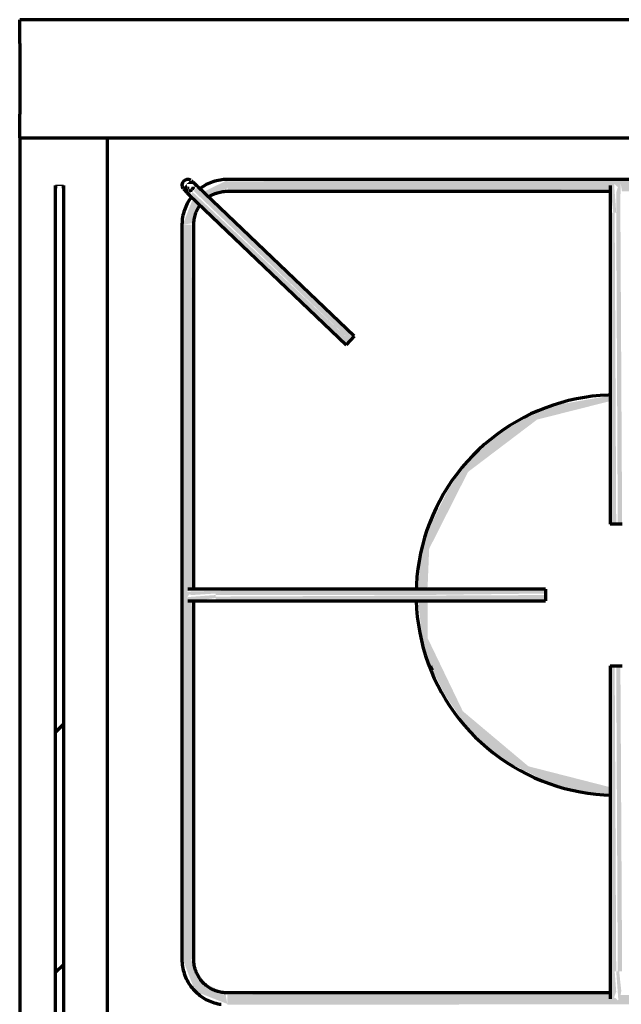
# Model space of a CAD drawing. Header units: millimetres. Extents: x -20654 to 2526, y -8238 to 977.
# Tile 55 of 219: x -10340.606 to -10340.453, y -4112.319 to -4112.069. Entities that reach past the tile are written whole.
import ezdxf

# ---------------------------------------------------------------- set-up
doc = ezdxf.new("R2010")
doc.units = ezdxf.units.MM
doc.layers.add('01 CONTORNO_dwg', color=252, linetype='Continuous')
doc.layers.add('Q-SPCQ', color=91, linetype='Continuous')

# ---------------------------------------------------------------- blocks, each defined once
blk = doc.blocks.new('FP_1_12-PLANTA')
at = {"layer": 'Q-SPCQ'}
blk.add_line((207.9483492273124, 592.0051499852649), (207.9483492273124, 594.005149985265), dxfattribs=at)
blk = doc.blocks.new('terreo')
at = {"layer": '01 CONTORNO_dwg', "lineweight": 70}
h = blk.add_hatch(color=256, dxfattribs=at)
h.paths.add_polyline_path([(-16658.94665253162, -2647.182542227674), (-16656.1987256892, -2646.723680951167), (-16654.96437204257, -2641.822385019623), (-16656.56818084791, -2641.076072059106), (-16658.70827460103, -2646.570532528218)], flags=0)
h.paths.add_polyline_path([(-16652.05409800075, -2640.454139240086), (-16647.64761442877, -2637.932542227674), (-16647.64761442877, -2635.88350412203), (-16653.73740276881, -2638.845132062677), (-16652.25363850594, -2640.263406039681)], flags=0)
h = blk.add_hatch(color=256, dxfattribs=at)
h.paths.add_polyline_path([(-16657.99089115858, -2636.854417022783), (-16655.93359872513, -2636.816576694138), (-16657.20299825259, -2636.123017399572)], flags=0)
h.paths.add_polyline_path([(-16657.17808546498, -2637.631347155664), (-16657.20299825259, -2637.080530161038), (-16657.20299825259, -2637.607533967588)], flags=0)
for points in [[(-16356.06230329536, -2638.682542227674), (-16355.94157788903, -2638.113636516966), (-16355.19761537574, -2636.794313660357), (-16354.44077479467, -2637.570770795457), (-16353.56160054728, -2637.022471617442), (-16353.2906812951, -2638.682542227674), (-16247.19576424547, -2638.160535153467), (-16246.44246539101, -2636.794313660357), (-16245.64590317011, -2637.494423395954), (-16244.79470515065, -2637.106855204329), (-16244.5355313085, -2638.682542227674), (-16147.23731445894, -2638.243202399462), (-16147.23731445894, -2635.68254222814), (-16647.64761442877, -2636.121882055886), (-16647.54697568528, -2638.682542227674), (-16550.09576424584, -2638.160535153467), (-16549.31733837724, -2636.870600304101), (-16548.58562481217, -2637.570770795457), (-16547.72741794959, -2636.871833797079), (-16547.43553130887, -2638.682542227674), (-16441.34061426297, -2638.160535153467), (-16440.53439034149, -2636.954996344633), (-16439.83047482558, -2637.570770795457), (-16438.96052255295, -2636.956217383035), (-16438.68038132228, -2638.682542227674), (-16356.19650316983, -2638.682542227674)], [(-16548.89246444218, -2644.14293928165), (-16549.46162431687, -2636.43254222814), (-16549.83889000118, -2636.870195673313), (-16550.18211537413, -2639.193235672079), (-16549.64246444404, -2644.14293928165), (-16549.2806930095, -2644.14293928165)], [(-16548.504235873, -2644.14293928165), (-16547.83180427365, -2644.14293928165), (-16547.78856325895, -2636.43254222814), (-16548.22178583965, -2636.871450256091), (-16548.89246444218, -2638.96886039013), (-16548.89246444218, -2644.14293928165)], [(-16617.47991422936, -2677.652356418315), (-16616.73705549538, -2676.287393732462), (-16656.47011009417, -2638.845132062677), (-16656.93474256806, -2639.938443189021), (-16617.51856761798, -2677.615409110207)], [(-16616.44345385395, -2676.568036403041), (-16615.71056569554, -2675.193543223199), (-16655.46896625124, -2637.797759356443), (-16656.20185440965, -2638.564489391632), (-16616.73705549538, -2676.287393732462)], [(-16550.39246444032, -2723.156716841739), (-16548.89246444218, -2723.156716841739), (-16549.2806930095, -2644.14293928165), (-16550.39246444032, -2644.14293928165), (-16550.39246444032, -2713.208954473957)], [(-16547.44357570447, -2723.156716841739), (-16547.39246444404, -2723.156716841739), (-16547.83180427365, -2644.14293928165), (-16548.89246444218, -2644.14293928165), (-16548.504235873, -2723.156716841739), (-16547.59342633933, -2723.156716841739)], [(-16659.14761442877, -2833.630891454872), (-16656.14761442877, -2833.630891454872), (-16656.64499805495, -2742.502142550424), (-16657.84457441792, -2741.773378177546), (-16657.25938586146, -2740.956517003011), (-16657.84127433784, -2740.188501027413), (-16656.14761442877, -2739.707828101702), (-16656.72008459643, -2647.182542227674), (-16659.14761442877, -2647.182542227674), (-16659.14761442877, -2790.960756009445)], [(-16656.58695425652, -2741.156716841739), (-16650.60314766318, -2740.76848827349), (-16650.60314766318, -2740.09605666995), (-16658.39761442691, -2740.298329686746), (-16657.84247789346, -2740.766514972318), (-16656.64499805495, -2741.156716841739)], [(-16655.83641088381, -2742.613740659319), (-16650.60314766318, -2741.906716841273), (-16650.60314766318, -2741.156716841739), (-16657.64761442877, -2741.672127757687), (-16657.8457468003, -2742.336419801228), (-16655.89535381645, -2742.605605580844)], [(-16598.9189633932, -2741.156716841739), (-16566.88216447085, -2740.76848827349), (-16566.88216447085, -2739.656716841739), (-16650.60314766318, -2740.09605666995), (-16650.60314766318, -2741.156716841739), (-16598.9216483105, -2741.156716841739)], [(-16650.60314766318, -2742.656716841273), (-16566.88216447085, -2742.217377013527), (-16566.88216447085, -2741.156716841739), (-16650.60314766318, -2741.544945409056), (-16650.60314766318, -2742.613740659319)], [(-16550.39246444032, -2836.670494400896), (-16548.89246444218, -2836.670494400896), (-16549.2806930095, -2759.156716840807), (-16550.39246444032, -2759.156716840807), (-16550.39246444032, -2791.956716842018)], [(-16547.39246444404, -2836.670494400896), (-16547.83180427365, -2759.156716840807), (-16548.89246444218, -2759.156716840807), (-16548.504235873, -2836.670494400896), (-16547.44357570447, -2836.670494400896)], [(-16647.64761442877, -2844.929929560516), (-16648.10647570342, -2842.182002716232), (-16652.01067969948, -2840.337659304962), (-16653.75408459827, -2839.426705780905), (-16656.89761442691, -2833.630891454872), (-16658.94665253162, -2833.630891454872), (-16655.77934241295, -2841.762619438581), (-16648.26037354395, -2844.691259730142)], [(-16549.9531246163, -2844.691551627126), (-16548.89246444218, -2841.844573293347), (-16549.2806930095, -2836.670494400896), (-16549.9531246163, -2836.670494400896), (-16549.98792674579, -2844.441519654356)], [(-16548.14246444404, -2844.929929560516), (-16547.60298787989, -2841.616428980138), (-16548.14246444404, -2836.670494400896), (-16548.89246444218, -2836.670494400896), (-16548.32330456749, -2844.380891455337), (-16548.20537766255, -2844.738922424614)], [(-16647.64761442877, -2845.130891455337), (-16147.23731445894, -2844.691551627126), (-16147.3379531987, -2842.130891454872), (-16244.78916464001, -2842.652898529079), (-16245.56759050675, -2843.942833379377), (-16246.29930407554, -2843.24266288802), (-16247.15751093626, -2843.941599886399), (-16247.44939757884, -2842.130891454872), (-16353.40271762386, -2842.64129909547), (-16354.11785711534, -2843.858617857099), (-16354.94468549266, -2843.24266288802), (-16355.71028819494, -2843.857382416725), (-16356.19650316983, -2842.130891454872), (-16438.80053982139, -2842.699885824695), (-16439.42452432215, -2844.019120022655), (-16440.38707980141, -2843.403459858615), (-16441.11312628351, -2843.791125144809), (-16441.58620319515, -2842.130891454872), (-16547.68916463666, -2842.652898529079), (-16548.44246349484, -2844.019120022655), (-16549.23902571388, -2843.319010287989), (-16550.0902237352, -2843.706578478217), (-16550.34939757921, -2842.130891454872), (-16647.64761442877, -2842.570231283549), (-16647.64761442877, -2845.079780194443)]]:
    blk.add_hatch(color=256, dxfattribs=at).paths.add_polyline_path(points, flags=0)
h = blk.add_hatch(color=256, dxfattribs=at)
h.paths.add_polyline_path([(-16657.20299825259, -2639.611862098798), (-16657.99089115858, -2636.854417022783), (-16658.92940093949, -2637.961659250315), (-16657.2383147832, -2639.578104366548)], flags=0)
h.paths.add_polyline_path([(-16657.09945542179, -2639.503538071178), (-16657.29759064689, -2637.517116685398), (-16657.76789109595, -2637.517116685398), (-16657.1574410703, -2639.331219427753)], flags=0)
h = blk.add_hatch(dxfattribs=at)
h.set_pattern_fill('FP1_7', color=256, scale=0.9999999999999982, angle=89.99999999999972, style=0, pattern_type=2)
h.set_pattern_definition([(44.99999999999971, (-0.0003144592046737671, 0.0001085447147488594), (-125.7235856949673, 125.7235856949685), []), (44.99999999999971, (-0.0003144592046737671, 190.5001085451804), (-125.7235856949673, 125.7235856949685), [])])
h.paths.add_polyline_path([(-16689.24246444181, -3048.079240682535), (-16689.24246444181, -2642.182542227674), (-16691.24246444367, -2642.182542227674), (-16691.24246444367, -3048.079240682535)], flags=0)
h = blk.add_hatch(color=256, dxfattribs=at)
h.paths.add_polyline_path([(-16550.39246444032, -2791.773327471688), (-16550.70201619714, -2789.858839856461), (-16571.18569739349, -2784.624036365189), (-16587.85015468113, -2770.620960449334), (-16596.77618670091, -2752.085863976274), (-16596.77749381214, -2742.656716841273), (-16599.12676962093, -2743.054478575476), (-16597.94637919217, -2754.013316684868), (-16595.39696801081, -2760.520449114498), (-16592.40351282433, -2766.407237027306), (-16588.10667206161, -2772.829998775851), (-16584.79578885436, -2776.801716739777), (-16578.74747694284, -2782.026026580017), (-16575.01582214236, -2784.309372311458), (-16566.3716639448, -2788.625491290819), (-16558.68666004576, -2790.867296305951), (-16554.20736007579, -2791.306919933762)], flags=0)
h.paths.add_polyline_path([(-16598.8379033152, -2739.656716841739), (-16596.77618670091, -2739.126221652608), (-16596.38056360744, -2729.406049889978), (-16586.51558149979, -2709.914571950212), (-16568.97673385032, -2696.625678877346), (-16550.39246444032, -2691.925393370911), (-16550.39246444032, -2690.552732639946), (-16563.82344190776, -2692.872107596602), (-16572.47189569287, -2696.470347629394), (-16579.31223222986, -2700.737626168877), (-16585.50433465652, -2706.309720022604), (-16589.37024138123, -2711.063122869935), (-16591.79614381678, -2714.846536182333), (-16595.85962754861, -2723.115487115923), (-16598.41880238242, -2730.227569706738), (-16598.9892491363, -2737.168876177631), (-16598.89745398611, -2739.656716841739)], flags=0)
h = blk.add_hatch(color=256, dxfattribs=at)
h.paths.add_polyline_path([(-16550.39246444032, -2791.814260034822), (-16550.39246444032, -2791.773327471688), (-16554.08860428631, -2791.463233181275)], flags=0)
h.paths.add_polyline_path([(-16570.9337583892, -2786.925935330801), (-16575.35269473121, -2784.116851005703), (-16571.00848666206, -2786.881871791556)], flags=0)
h.paths.add_polyline_path([(-16588.60950375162, -2772.829998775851), (-16591.79559733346, -2767.468431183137), (-16588.68524781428, -2772.718125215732)], flags=0)
h.paths.add_polyline_path([(-16598.41880238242, -2752.460780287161), (-16598.9995883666, -2745.14455750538), (-16598.44027942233, -2752.316685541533)], flags=0)
h.paths.add_polyline_path([(-16598.41880238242, -2729.852653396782), (-16596.03617073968, -2723.567552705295), (-16593.51415306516, -2717.848047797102), (-16596.49635558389, -2724.052833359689), (-16598.29034897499, -2729.433770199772)], flags=0)
h = blk.add_hatch(color=256, dxfattribs=at)
h.paths.add_polyline_path([(-16570.9337583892, -2786.925935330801), (-16571.18569739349, -2786.473164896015), (-16571.02568612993, -2786.852625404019)], flags=0)
h.paths.add_polyline_path([(-16596.83822803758, -2732.027385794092), (-16596.77618670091, -2731.884137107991), (-16596.86808787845, -2730.263576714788)], flags=0)
for p, q in [((-16135.33731445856, -2595.130891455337), (-16700.34246444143, -2595.130891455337)), ((-16700.34246444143, -2601.165592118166), (-16700.34246444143, -2595.130891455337)), ((-16700.34246444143, -2601.165592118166), (-16700.34246444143, -2619.088446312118)), ((-16700.34246444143, -2625.130891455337), (-16700.34246444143, -2619.088446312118)), ((-16700.34246444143, -2625.130891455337), (-16135.33731445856, -2625.130891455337)), ((-16700.34246444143, -2625.130891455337), (-16700.34246444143, -3065.130891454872)), ((-16678.13707283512, -2625.130891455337), (-16678.13707283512, -3065.138983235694)), ((-16147.23731445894, -2635.68254222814), (-16647.64761442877, -2635.68254222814)), ((-16691.24246444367, -2642.182542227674), (-16691.24246444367, -2637.182542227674)), ((-16691.24246444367, -2637.182542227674), (-16691.24246444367, -2637.852415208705)), ((-16689.24246444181, -2637.852415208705), (-16689.24246444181, -2637.182542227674)), ((-16689.24246444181, -2637.182542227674), (-16689.24246444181, -2642.182542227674)), ((-16615.4069934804, -2675.483716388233), (-16655.1653940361, -2637.480169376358)), ((-16647.64761442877, -2638.682542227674), (-16550.20459929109, -2638.682542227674)), ((-16657.2383147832, -2639.648809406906), (-16617.47991422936, -2677.652356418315)), ((-16691.24246444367, -3048.079240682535), (-16691.24246444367, -2642.182542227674)), ((-16689.24246444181, -2642.182542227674), (-16689.24246444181, -3048.079240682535)), ((-16550.39246444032, -2644.14293928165), (-16550.39246444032, -2723.156716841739)), ((-16659.14761442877, -2647.182542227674), (-16659.14761442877, -2833.630891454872)), ((-16656.14761442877, -2739.844357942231), (-16656.14761442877, -2647.182542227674)), ((-16615.4069934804, -2675.483716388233), (-16616.44345385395, -2676.568036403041)), ((-16616.44345385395, -2676.568036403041), (-16617.47991422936, -2677.652356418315)), ((-16548.89246444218, -2723.156716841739), (-16550.39246444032, -2723.156716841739)), ((-16547.39246444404, -2723.156716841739), (-16548.89246444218, -2723.156716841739)), ((-16566.88216447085, -2739.656716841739), (-16650.60314766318, -2739.656716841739)), ((-16566.88216447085, -2739.656716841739), (-16566.88216447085, -2741.156716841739)), ((-16566.88216447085, -2741.156716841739), (-16566.88216447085, -2742.656716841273)), ((-16656.14761442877, -2833.630891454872), (-16656.14761442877, -2742.570789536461)), ((-16650.60314766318, -2742.656716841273), (-16566.88216447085, -2742.656716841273)), ((-16550.39246444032, -2759.156716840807), (-16550.39246444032, -2836.670494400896)), ((-16550.39246444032, -2759.156716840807), (-16548.89246444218, -2759.156716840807)), ((-16548.89246444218, -2759.156716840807), (-16547.39246444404, -2759.156716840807)), ((-16550.30954474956, -2842.130891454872), (-16647.64761442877, -2842.130891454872))]:
    blk.add_line(p, q, dxfattribs=at)
at = {"layer": '01 CONTORNO_dwg', "lineweight": 70, "flags": 128}
for points in [[(-16655.1653940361, -2637.480169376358), (-16655.22320901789, -2637.424906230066), (-16655.28093150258, -2637.369731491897), (-16655.33846915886, -2637.314733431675), (-16655.39572992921, -2637.260000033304), (-16655.45262220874, -2637.205618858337), (-16655.50905498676, -2637.151676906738), (-16655.56493798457, -2637.098260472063), (-16655.62018179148, -2637.045455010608), (-16655.67469803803, -2636.993344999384), (-16655.72839950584, -2636.942013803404), (-16655.781200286, -2636.891543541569), (-16655.83301590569, -2636.842014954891), (-16655.88376347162, -2636.793507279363), (-16655.93336180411, -2636.746098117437), (-16655.98173154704, -2636.699863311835), (-16656.02879532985, -2636.654876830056), (-16656.07447784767, -2636.61121064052), (-16656.11870603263, -2636.568934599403), (-16656.16140911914, -2636.528116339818), (-16656.2025187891, -2636.48882116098), (-16656.24196928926, -2636.451111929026), (-16656.27969749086, -2636.415048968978), (-16656.31564304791, -2636.380689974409), (-16656.34974845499, -2636.348089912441), (-16656.38195914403, -2636.317300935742), (-16656.41222358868, -2636.288372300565), (-16656.44049336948, -2636.261350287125), (-16656.46672327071, -2636.236278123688), (-16656.49087131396, -2636.213195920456), (-16656.51289888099, -2636.192140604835), (-16656.53277073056, -2636.173145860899), (-16656.55045506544, -2636.156242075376), (-16656.56592359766, -2636.141456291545), (-16656.57915158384, -2636.128812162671), (-16656.590117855, -2636.118329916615), (-16656.59880487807, -2636.110026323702), (-16656.60519874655, -2636.103914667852), (-16656.60928923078, -2636.100004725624), (-16656.61106979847, -2636.098302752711)], [(-16647.64761442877, -2635.68254222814), (-16648.10749177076, -2635.691741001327), (-16648.56663340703, -2635.71932260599), (-16649.02430481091, -2635.765242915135), (-16649.47977380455, -2635.829428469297), (-16649.93231173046, -2635.911776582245), (-16650.3811946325, -2636.012155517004), (-16650.8257043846, -2636.130404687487), (-16651.26512987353, -2636.26633492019), (-16651.69876811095, -2636.419728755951), (-16652.12592536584, -2636.590340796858), (-16652.54591827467, -2636.777898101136), (-16652.95807494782, -2636.982100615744), (-16653.36173601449, -2637.202621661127), (-16653.75625570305, -2637.439108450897), (-16654.14100287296, -2637.691182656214), (-16654.51536200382, -2637.958441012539)], [(-16658.68407480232, -2638.266862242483), (-16658.68291834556, -2638.267967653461), (-16658.6794508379, -2638.271282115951), (-16658.67367781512, -2638.2768003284), (-16658.66560851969, -2638.284513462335), (-16658.65525585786, -2638.294409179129), (-16658.64263639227, -2638.306471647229), (-16658.62777031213, -2638.320681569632), (-16658.61068139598, -2638.337016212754), (-16658.59139699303, -2638.355449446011), (-16658.56994794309, -2638.375951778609), (-16658.54636856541, -2638.398490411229), (-16658.52069657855, -2638.42302928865), (-16658.49297305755, -2638.449529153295), (-16658.46324234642, -2638.477947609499), (-16658.43155201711, -2638.508239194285), (-16658.3979527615, -2638.540355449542), (-16658.36249833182, -2638.574244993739), (-16658.32524544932, -2638.609853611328), (-16658.28625370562, -2638.647124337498), (-16658.24558548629, -2638.685997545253), (-16658.20330584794, -2638.726411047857), (-16658.15948243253, -2638.768300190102), (-16658.1141853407, -2638.811597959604), (-16658.06748704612, -2638.856235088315), (-16658.0194622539, -2638.902140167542), (-16657.97018779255, -2638.949239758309), (-16657.91974248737, -2638.997458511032), (-16657.8682070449, -2639.046719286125), (-16657.81566390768, -2639.096943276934), (-16657.76219713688, -2639.148050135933), (-16657.70789226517, -2639.199958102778), (-16657.65283616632, -2639.252584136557), (-16657.59711692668, -2639.305844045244), (-16657.54082367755, -2639.359652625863), (-16657.48404648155, -2639.413923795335), (-16657.42687616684, -2639.468570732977), (-16657.36940419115, -2639.523506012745), (-16657.31172250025, -2639.578641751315), (-16657.25392337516, -2639.633889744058), (-16657.2383147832, -2639.648809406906)], [(-16652.52253430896, -2640.219413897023), (-16652.24018402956, -2640.030038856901), (-16651.9504866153, -2639.852106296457), (-16651.65390552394, -2639.685900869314), (-16651.35091521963, -2639.531688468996), (-16651.04200042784, -2639.389715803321), (-16650.72765534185, -2639.260209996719), (-16650.40838284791, -2639.143378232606), (-16650.08469370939, -2639.03940741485), (-16649.75710576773, -2638.948463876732), (-16649.42614308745, -2638.870693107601), (-16649.09233514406, -2638.806219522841), (-16648.7562159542, -2638.75514626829), (-16648.41832323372, -2638.717555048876), (-16648.07919755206, -2638.693506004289), (-16647.73938142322, -2638.683037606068), (-16647.64761442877, -2638.682542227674)], [(-16550.39246444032, -2637.182542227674), (-16550.39246444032, -2637.188109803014), (-16550.39246444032, -2637.204803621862), (-16550.39246444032, -2637.232596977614), (-16550.39246444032, -2637.271445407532), (-16550.39246444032, -2637.321286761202), (-16550.39246444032, -2637.382041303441), (-16550.39246444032, -2637.453611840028), (-16550.39246444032, -2637.535883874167), (-16550.39246444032, -2637.628725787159), (-16550.39246444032, -2637.731989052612), (-16550.39246444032, -2637.845508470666), (-16550.39246444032, -2637.969102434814), (-16550.39246444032, -2638.102573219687), (-16550.39246444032, -2638.245707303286), (-16550.39246444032, -2638.398275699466), (-16550.39246444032, -2638.560034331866), (-16550.39246444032, -2638.73072442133), (-16550.39246444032, -2638.910072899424), (-16550.39246444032, -2639.097792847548), (-16550.39246444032, -2639.293583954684), (-16550.39246444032, -2639.497132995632), (-16550.39246444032, -2639.708114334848), (-16550.39246444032, -2639.926190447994), (-16550.39246444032, -2640.151012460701), (-16550.39246444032, -2640.382220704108), (-16550.39246444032, -2640.619445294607), (-16550.39246444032, -2640.862306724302), (-16550.39246444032, -2641.11041646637), (-16550.39246444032, -2641.363377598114), (-16550.39246444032, -2641.620785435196), (-16550.39246444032, -2641.8822281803), (-16550.39246444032, -2642.147287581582), (-16550.39246444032, -2642.415539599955), (-16550.39246444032, -2642.686555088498), (-16550.39246444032, -2642.959900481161), (-16550.39246444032, -2643.235138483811), (-16550.39246444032, -2643.511828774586), (-16550.39246444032, -2643.789528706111), (-16550.39246444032, -2644.067794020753), (-16550.39246444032, -2644.14293928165)], [(-16656.79703305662, -2640.215610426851), (-16657.06831746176, -2640.587062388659), (-16657.32453075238, -2640.969065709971), (-16657.56526304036, -2641.361009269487), (-16657.79012920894, -2641.762266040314), (-16657.99876951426, -2642.172194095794), (-16658.19085018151, -2642.590137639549), (-16658.36606391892, -2643.015428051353), (-16658.52413042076, -2643.447384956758), (-16658.66479682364, -2643.885317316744), (-16658.7878380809, -2644.328524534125), (-16658.89305735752, -2644.776297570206), (-16658.98028632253, -2645.227920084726), (-16659.04938543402, -2645.682669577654), (-16659.10024414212, -2646.139818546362), (-16659.13278108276, -2646.598635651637), (-16659.1469442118, -2647.05838688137), (-16659.14761442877, -2647.182542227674)], [(-16656.14761442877, -2647.182542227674), (-16656.14081533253, -2646.842632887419), (-16656.12042893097, -2646.503267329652), (-16656.08648783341, -2646.164988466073), (-16656.03904633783, -2645.828337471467), (-16655.9781803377, -2645.493852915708), (-16655.90398721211, -2645.162069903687), (-16655.81658565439, -2644.83351921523), (-16655.71611548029, -2644.508726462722), (-16655.60273742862, -2644.188211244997), (-16655.47663287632, -2643.872486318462), (-16655.33800356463, -2643.562056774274), (-16655.1870712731, -2643.257419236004), (-16655.02407745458, -2642.95906105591), (-16654.84928287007, -2642.667459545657), (-16654.66296715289, -2642.383081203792), (-16654.46542837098, -2642.106380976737)], [(-16550.09262012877, -2690.380723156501), (-16550.92392262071, -2690.397351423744), (-16552.95213089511, -2690.519190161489), (-16554.97384457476, -2690.722038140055), (-16556.98582934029, -2691.005570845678), (-16558.98486644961, -2691.369334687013), (-16560.96775786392, -2691.812747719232), (-16562.93133139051, -2692.33510057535), (-16564.87244572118, -2692.935557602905), (-16566.78799549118, -2693.613158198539), (-16568.67491623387, -2694.366818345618), (-16570.53018927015, -2695.195332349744), (-16572.35084655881, -2696.097374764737), (-16574.13397544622, -2697.071502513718), (-16575.87672329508, -2698.11615720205), (-16577.5763020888, -2699.229667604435), (-16579.22999286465, -2700.410252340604), (-16580.83515006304, -2701.656022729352), (-16582.38920577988, -2702.964985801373), (-16583.88967385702, -2704.335047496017), (-16585.33415386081, -2705.764016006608), (-16586.72033493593, -2707.249605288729), (-16588.04599949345, -2708.789438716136), (-16589.30902673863, -2710.381052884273), (-16590.50739611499, -2712.02190154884), (-16591.63919046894, -2713.70935970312), (-16592.70259918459, -2715.440727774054), (-16593.69592103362, -2717.213235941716), (-16594.61756690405, -2719.024048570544), (-16595.46606236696, -2720.870268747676), (-16596.24005001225, -2722.748942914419), (-16596.93829161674, -2724.657065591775), (-16597.55967014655, -2726.591584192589), (-16598.10319153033, -2728.549403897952), (-16598.56798624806, -2730.527392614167), (-16598.95331072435, -2732.522385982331), (-16599.25854852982, -2734.53119243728), (-16599.48321134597, -2736.550598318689), (-16599.62693975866, -2738.577373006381), (-16599.66638094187, -2739.857678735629)], [(-16550.09262012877, -2690.380723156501), (-16550.92392262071, -2690.397351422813), (-16552.95213089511, -2690.519190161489), (-16554.97384457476, -2690.722038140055), (-16556.98582934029, -2691.005570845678), (-16558.98486644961, -2691.369334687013), (-16560.96775786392, -2691.812747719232), (-16562.93133139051, -2692.33510057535), (-16564.87244572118, -2692.935557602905), (-16566.78799549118, -2693.613158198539), (-16568.67491623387, -2694.366818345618), (-16570.53018927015, -2695.195332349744), (-16572.35084655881, -2696.097374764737), (-16574.13397544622, -2697.071502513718), (-16575.87672329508, -2698.11615720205), (-16577.57630209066, -2699.229667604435), (-16579.22999286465, -2700.410252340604), (-16580.8351500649, -2701.656022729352), (-16582.38920577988, -2702.964985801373), (-16583.88967385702, -2704.335047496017), (-16585.33415386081, -2705.764016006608), (-16586.72033493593, -2707.249605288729), (-16588.04599949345, -2708.789438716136), (-16589.30902673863, -2710.381052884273), (-16590.50739611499, -2712.02190154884), (-16591.63919046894, -2713.70935970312), (-16592.70259918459, -2715.440727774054), (-16593.69592103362, -2717.213235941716), (-16594.61756690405, -2719.024048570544), (-16595.46606236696, -2720.870268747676), (-16596.24005001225, -2722.748942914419), (-16596.93829161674, -2724.657065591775), (-16597.55967014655, -2726.591584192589), (-16598.10319153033, -2728.549403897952), (-16598.56798624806, -2730.527392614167), (-16598.95331072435, -2732.522385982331), (-16599.25854852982, -2734.53119243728), (-16599.48321134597, -2736.550598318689), (-16599.62693975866, -2738.577373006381), (-16599.66638094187, -2739.857678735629)], [(-16650.60314766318, -2739.656716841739), (-16650.88485119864, -2739.656716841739), (-16651.16610406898, -2739.656716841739), (-16651.44645632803, -2739.656716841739), (-16651.72545947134, -2739.656716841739), (-16652.0026671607, -2739.656716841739), (-16652.27763591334, -2739.656716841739), (-16652.54992584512, -2739.656716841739), (-16652.81910134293, -2739.656716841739), (-16653.08473179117, -2739.656716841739), (-16653.34639223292, -2739.656716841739), (-16653.60366407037, -2739.656716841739), (-16653.85613571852, -2739.656716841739), (-16654.10340328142, -2739.656716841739), (-16654.34507118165, -2739.656716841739), (-16654.58075280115, -2739.656716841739), (-16654.81007109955, -2739.656716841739), (-16655.0326592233, -2739.656716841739), (-16655.24816107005, -2739.656716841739), (-16655.45623188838, -2739.656716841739), (-16655.65653880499, -2739.656716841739), (-16655.84876137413, -2739.656716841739), (-16656.03259207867, -2739.656716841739), (-16656.20773683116, -2739.656716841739), (-16656.37391543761, -2739.656716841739), (-16656.53086205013, -2739.656716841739), (-16656.6783255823, -2739.656716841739), (-16656.81607012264, -2739.656716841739), (-16656.94387531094, -2739.656716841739), (-16657.06153669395, -2739.656716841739), (-16657.16886602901, -2739.656716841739), (-16657.26569161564, -2739.656716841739), (-16657.35185855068, -2739.656716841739), (-16657.4272289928, -2739.656716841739), (-16657.49168235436, -2739.656716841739), (-16657.54511553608, -2739.656716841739), (-16657.58744304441, -2739.656716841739), (-16657.6185971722, -2739.656716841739), (-16657.63852808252, -2739.656716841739), (-16657.64720387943, -2739.656716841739)], [(-16657.64761442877, -2742.656716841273), (-16657.64197960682, -2742.656716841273), (-16657.62508415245, -2742.656716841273), (-16657.59695510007, -2742.656716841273), (-16657.55763744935, -2742.656716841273), (-16657.50719409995, -2742.656716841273), (-16657.44570574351, -2742.656716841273), (-16657.37327075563, -2742.656716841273), (-16657.29000501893, -2742.656716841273), (-16657.19604173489, -2742.656716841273), (-16657.09153122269, -2742.656716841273), (-16656.97664068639, -2742.656716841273), (-16656.85155391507, -2742.656716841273), (-16656.71647103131, -2742.656716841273), (-16656.57160813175, -2742.656716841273), (-16656.4171969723, -2742.656716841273), (-16656.25348456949, -2742.656716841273), (-16656.08073283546, -2742.656716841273), (-16655.89921813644, -2742.656716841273), (-16655.70923085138, -2742.656716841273), (-16655.51107492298, -2742.656716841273), (-16655.30506735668, -2742.656716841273), (-16655.09153771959, -2742.656716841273), (-16654.87082761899, -2742.656716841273), (-16654.64329014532, -2742.656716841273), (-16654.40928929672, -2742.656716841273), (-16654.16919944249, -2742.656716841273), (-16653.92340465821, -2742.656716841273), (-16653.67229817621, -2742.656716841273), (-16653.41628170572, -2742.656716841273), (-16653.15576481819, -2742.656716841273), (-16652.89116429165, -2742.656716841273), (-16652.62290342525, -2742.656716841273), (-16652.3514113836, -2742.656716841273), (-16652.07712249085, -2742.656716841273), (-16651.80047555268, -2742.656716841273), (-16651.52191314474, -2742.656716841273), (-16651.24188090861, -2742.656716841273), (-16650.96082683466, -2742.656716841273), (-16650.67920055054, -2742.656716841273), (-16650.60314766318, -2742.656716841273)], [(-16599.67080347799, -2742.640052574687), (-16599.57086861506, -2744.669458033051), (-16599.38985911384, -2746.69324385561), (-16599.12806455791, -2748.708172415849), (-16598.78590375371, -2750.711020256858), (-16598.36392408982, -2752.698583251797), (-16597.86280064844, -2754.667681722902), (-16597.28333511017, -2756.61516553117), (-16596.62645450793, -2758.537919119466), (-16595.89320969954, -2760.432866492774), (-16595.0847737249, -2762.296976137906), (-16594.20243991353, -2764.127265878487), (-16593.24761980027, -2765.920807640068), (-16592.22184090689, -2767.674732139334), (-16591.1267442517, -2769.386233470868), (-16589.96408175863, -2771.052573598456), (-16588.7357134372, -2772.671086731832), (-16587.44360441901, -2774.239183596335), (-16586.08982179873, -2775.754355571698), (-16584.67653134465, -2777.214178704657), (-16583.2059940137, -2778.616317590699), (-16581.68056236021, -2779.958529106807), (-16580.10267673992, -2781.238666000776), (-16578.47486143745, -2782.454680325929), (-16576.79972061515, -2783.604626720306), (-16575.07993413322, -2784.686665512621), (-16573.31825328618, -2785.699065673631), (-16571.51749638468, -2786.640207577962), (-16569.68054426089, -2787.508585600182), (-16567.81033564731, -2788.302810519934), (-16565.90986246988, -2789.021611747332), (-16563.98216509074, -2789.66383935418), (-16562.03032740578, -2790.228465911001), (-16560.05747194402, -2790.714588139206), (-16558.06675484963, -2791.121428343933), (-16556.06136085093, -2791.448335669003), (-16554.04449814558, -2791.694787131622), (-16552.01939328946, -2791.860388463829), (-16550.19150255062, -2791.936459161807)], [(-16599.67080347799, -2742.640052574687), (-16599.57086861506, -2744.669458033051), (-16599.38985911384, -2746.69324385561), (-16599.12806455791, -2748.708172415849), (-16598.78590375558, -2750.711020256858), (-16598.36392408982, -2752.698583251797), (-16597.86280064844, -2754.667681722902), (-16597.28333511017, -2756.61516553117), (-16596.62645450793, -2758.537919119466), (-16595.89320969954, -2760.432866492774), (-16595.0847737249, -2762.296976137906), (-16594.20243991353, -2764.127265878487), (-16593.24761980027, -2765.920807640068), (-16592.22184090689, -2767.674732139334), (-16591.1267442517, -2769.386233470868), (-16589.96408175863, -2771.052573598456), (-16588.7357134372, -2772.671086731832), (-16587.44360441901, -2774.239183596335), (-16586.08982179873, -2775.754355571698), (-16584.67653134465, -2777.214178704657), (-16583.2059940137, -2778.61631759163), (-16581.68056236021, -2779.958529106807), (-16580.10267673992, -2781.238666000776), (-16578.47486143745, -2782.454680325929), (-16576.79972061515, -2783.604626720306), (-16575.07993413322, -2784.686665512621), (-16573.31825328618, -2785.699065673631), (-16571.51749638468, -2786.640207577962), (-16569.68054426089, -2787.508585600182)], [(-16569.39844788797, -2787.628383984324), (-16567.81033564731, -2788.302810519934), (-16565.90986246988, -2789.021611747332), (-16563.98216509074, -2789.66383935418), (-16562.03032740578, -2790.228465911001), (-16560.05747194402, -2790.714588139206), (-16558.06675484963, -2791.121428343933), (-16556.06136085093, -2791.448335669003), (-16554.04449814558, -2791.694787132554), (-16552.01939328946, -2791.860388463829), (-16550.19150255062, -2791.936459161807)], [(-16659.14761442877, -2833.630891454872), (-16659.13841565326, -2834.090768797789), (-16659.11083405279, -2834.549910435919), (-16659.06491373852, -2835.007581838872), (-16659.00072818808, -2835.463050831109), (-16658.91838007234, -2835.915588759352), (-16658.81800113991, -2836.364471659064), (-16658.69975196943, -2836.808981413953), (-16658.56382173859, -2837.248406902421), (-16658.41042790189, -2837.68204513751), (-16658.23981586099, -2838.109202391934), (-16658.05225855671, -2838.529195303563), (-16657.84805603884, -2838.941351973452), (-16657.62753499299, -2839.345013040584), (-16657.39104820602, -2839.739532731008), (-16657.13897400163, -2840.124279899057), (-16656.87171564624, -2840.498639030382), (-16656.58970069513, -2840.862011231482), (-16656.29338031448, -2841.213815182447), (-16655.98322855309, -2841.553488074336), (-16655.65974158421, -2841.880486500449), (-16655.32343692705, -2842.194287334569), (-16654.97485258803, -2842.494388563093), (-16654.61454623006, -2842.780310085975), (-16654.24309426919, -2843.051594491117), (-16653.86109094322, -2843.307807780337), (-16653.46914738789, -2843.54854006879), (-16653.067890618, -2843.77340623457), (-16652.65796256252, -2843.982046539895), (-16652.24001901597, -2844.174127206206), (-16651.81472860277, -2844.349340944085), (-16651.38277170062, -2844.50740744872), (-16650.94483933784, -2844.648073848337), (-16650.50163212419, -2844.77111510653), (-16650.05385908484, -2844.876334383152), (-16649.60223657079, -2844.963563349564), (-16649.14748707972, -2845.032662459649)], [(-16647.64761442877, -2842.130891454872), (-16647.9875237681, -2842.12409236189), (-16648.32688932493, -2842.103705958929), (-16648.66516818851, -2842.069764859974), (-16649.00181918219, -2842.022323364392), (-16649.33630374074, -2841.961457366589), (-16649.66808675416, -2841.887264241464), (-16649.99663744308, -2841.799862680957), (-16650.32143019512, -2841.699392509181), (-16650.64194541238, -2841.586014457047), (-16650.95767033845, -2841.459909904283), (-16651.26809988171, -2841.321280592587), (-16651.57273742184, -2841.170348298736), (-16651.87109559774, -2841.007354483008), (-16652.16269710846, -2840.832559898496), (-16652.44707545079, -2840.646244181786), (-16652.72377568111, -2840.448705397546), (-16652.99235513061, -2840.240259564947), (-16653.25238414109, -2840.021240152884), (-16653.50344670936, -2839.791997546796), (-16653.74514120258, -2839.552898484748), (-16653.97708094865, -2839.304325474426), (-16654.1988949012, -2839.046676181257), (-16654.41022820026, -2838.780362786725), (-16654.6107427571, -2838.505811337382), (-16654.80011780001, -2838.223461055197), (-16654.97805036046, -2837.933763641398), (-16655.14425578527, -2837.637182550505), (-16655.29846818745, -2837.334192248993), (-16655.44044085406, -2837.025277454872), (-16655.56994665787, -2836.710932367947), (-16655.68677842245, -2836.391659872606), (-16655.79074924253, -2836.067970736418), (-16655.88169278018, -2835.740382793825), (-16655.95946354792, -2835.409420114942), (-16656.02393713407, -2835.07561216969), (-16656.07501038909, -2834.739492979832), (-16656.11260160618, -2834.401600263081), (-16656.13665065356, -2834.062474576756), (-16656.14711905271, -2833.722658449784), (-16656.14761442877, -2833.630891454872)], [(-16550.39246444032, -2836.670494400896), (-16550.39246444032, -2836.948836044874), (-16550.39246444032, -2837.226732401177), (-16550.39246444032, -2837.50373889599), (-16550.39246444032, -2837.77941237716), (-16550.39246444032, -2838.053311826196), (-16550.39246444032, -2838.324999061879), (-16550.39246444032, -2838.594039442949), (-16550.39246444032, -2838.860002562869), (-16550.39246444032, -2839.122462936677), (-16550.39246444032, -2839.381000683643), (-16550.39246444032, -2839.635202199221), (-16550.39246444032, -2839.884660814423), (-16550.39246444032, -2840.128977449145), (-16550.39246444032, -2840.367761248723), (-16550.39246444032, -2840.600630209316), (-16550.39246444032, -2840.827211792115), (-16550.39246444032, -2841.047143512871), (-16550.39246444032, -2841.260073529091), (-16550.39246444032, -2841.465661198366), (-16550.39246444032, -2841.663577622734), (-16550.39246444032, -2841.853506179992), (-16550.39246444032, -2842.035143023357), (-16550.39246444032, -2842.2081975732), (-16550.39246444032, -2842.372392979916), (-16550.39246444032, -2842.527466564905), (-16550.39246444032, -2842.673170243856), (-16550.39246444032, -2842.809270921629), (-16550.39246444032, -2842.935550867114), (-16550.39246444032, -2843.05180805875), (-16550.39246444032, -2843.157856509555), (-16550.39246444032, -2843.253526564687), (-16550.39246444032, -2843.338665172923), (-16550.39246444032, -2843.413136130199), (-16550.39246444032, -2843.476820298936), (-16550.39246444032, -2843.529615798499), (-16550.39246444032, -2843.571438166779), (-16550.39246444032, -2843.60222049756), (-16550.39246444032, -2843.621913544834), (-16550.39246444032, -2843.630485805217)]]:
    blk.add_lwpolyline(points, dxfattribs=at)
at = {"layer": '01 CONTORNO_dwg', "lineweight": 70}
for radius, start, end in [(1.5, 136.2927741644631, 211.2927741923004), (1.500000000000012, 61.2927741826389, 136.2927741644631), (1.499999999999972, 286.2927742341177, 316.2927741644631), (1.499999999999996, 316.2927741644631, 346.2927741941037)]:
    blk.add_arc((-16657.64761442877, -2637.182542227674), radius, start, end, dxfattribs=at)
blk.add_open_spline([(-16595.57041760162, -2760.192309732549), (-16595.62739857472, -2760.105203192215), (-16595.73788051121, -2759.903097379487), (-16595.87328820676, -2759.560400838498), (-16595.93301095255, -2759.334967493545), (-16595.94992725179, -2759.233967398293)], degree=3, dxfattribs=at)
at = {"layer": '01 CONTORNO_dwg', "lineweight": 70, "rotation": 90}
blk.add_blockref('FP_1_12-PLANTA', (-16097.23731445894, -2845.130891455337), dxfattribs=at)

msp = doc.modelspace()

# ---------------------------------------------------------------- block references
at = {"layer": '01 CONTORNO_dwg', "xscale": 0.001, "yscale": 0.001, "zscale": 0.001}
msp.add_blockref('terreo', (-10323.90532859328, -4109.474194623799), dxfattribs=at)

doc.saveas('drawing.dxf')
